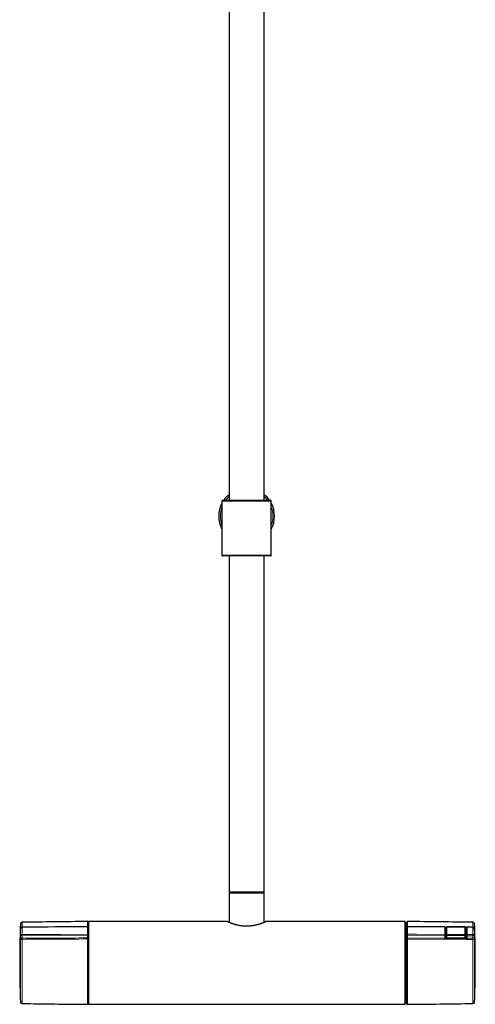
# Model space of a CAD drawing. Header units: millimetres. Extents: x 8 to 2401, y 12 to 2404.
# Tile 22 of 33: x 1103 to 1389, y 1162 to 1781. Entities that reach past the tile are written whole.
import ezdxf

# ---------------------------------------------------------------- set-up
doc = ezdxf.new("R2010")
doc.units = ezdxf.units.MM

msp = doc.modelspace()

# ---------------------------------------------------------------- linework, layer by layer
at = {"color": 7, "linetype": 'Continuous', "lineweight": 30}
for p, q in [((1234.2, 2239.03), (1234.2, 1479.04)), ((1256.1, 1479.04), (1256.1, 2239.03)), ((1229.65, 1478.54), (1229.65, 1444.54)), ((1230.15, 1479.04), (1260.15, 1479.04)), ((1260.65, 1444.54), (1260.65, 1478.54)), ((1260.15, 1444.04), (1230.15, 1444.04)), ((1234.2, 1444.04), (1234.2, 1233.03)), ((1256.1, 1233.03), (1256.1, 1444.04)), ((1234.65, 1232.66), (1234.15, 1232.16)), ((1234.15, 1232.16), (1234.15, 1213.87)), ((1256.15, 1232.16), (1234.15, 1232.16)), ((1234.2, 1233.03), (1234.4, 1232.83)), ((1234.2, 1233.03), (1245.15, 1233.03)), ((1255.9, 1232.83), (1234.4, 1232.83)), ((1234.65, 1232.66), (1255.65, 1232.66)), ((1237.5, 1232.83), (1237.5, 1232.66)), ((1245.15, 1233.03), (1256.1, 1233.03)), ((1252.8, 1232.66), (1252.8, 1232.83)), ((1256.15, 1232.16), (1255.65, 1232.66)), ((1255.9, 1232.83), (1256.1, 1233.03)), ((1256.15, 1213.87), (1256.15, 1232.16)), ((1145.79, 1214.43), (1145.69, 1214.33)), ((1145.69, 1210.83), (1145.69, 1214.33)), ((1232.85, 1214.43), (1145.79, 1214.43)), ((1145.79, 1214.43), (1145.79, 1162.43)), ((1344.59, 1214.43), (1257.44, 1214.43)), ((1344.69, 1214.33), (1344.59, 1214.43)), ((1344.59, 1162.43), (1344.59, 1214.43)), ((1344.69, 1214.33), (1344.69, 1162.53)), ((1345.69, 1212.74), (1344.69, 1212.76)), ((1345.69, 1210.83), (1345.69, 1213.93)), ((1104.29, 1210.97), (1104.26, 1210.97)), ((1145.19, 1211.31), (1104.29, 1210.97)), ((1145.69, 1210.79), (1145.69, 1206.1)), ((1145.69, 1205.97), (1145.69, 1204.46)), ((1345.69, 1206.1), (1345.69, 1210.79)), ((1345.69, 1204.52), (1345.69, 1205.97)), ((1369.49, 1211.12), (1346.2, 1211.31)), ((1370.1, 1209.21), (1370.08, 1210.52)), ((1370.11, 1204.14), (1370.11, 1207.83)), ((1370.31, 1210.57), (1370.29, 1209.18)), ((1370.29, 1209.18), (1370.29, 1209.18)), ((1370.29, 1204.58), (1370.29, 1209.18)), ((1382.18, 1211.07), (1370.81, 1211.07)), ((1382.69, 1209.18), (1382.68, 1210.57)), ((1382.69, 1209.18), (1382.69, 1209.18)), ((1382.69, 1209.18), (1382.69, 1204.58)), ((1382.88, 1207.83), (1382.88, 1204.01)), ((1382.92, 1210.41), (1382.9, 1209.08)), ((1387.1, 1210.97), (1383.52, 1211)), ((1387.13, 1210.97), (1387.1, 1210.97)), ((1145.69, 1162.53), (1145.69, 1204.46)), ((1345.69, 1162.94), (1345.69, 1203.12)), ((1370.1, 1204.42), (1370.1, 1204.41)), ((1370.29, 1203.65), (1370.29, 1204.58)), ((1382.69, 1204.58), (1382.69, 1203.52)), ((1382.9, 1204.25), (1382.9, 1204.26)), ((1344.69, 1164.11), (1345.69, 1164.13)), ((1145.69, 1162.53), (1145.79, 1162.43)), ((1145.79, 1162.43), (1344.59, 1162.43)), ((1344.59, 1162.43), (1344.69, 1162.53))]:
    msp.add_line(p, q, dxfattribs=at)
at = {"color": 252, "linetype": 'Continuous', "lineweight": 0}
for p, q in [((1260.65, 1478.54), (1229.65, 1478.54)), ((1229.65, 1444.54), (1260.65, 1444.54)), ((1103.16, 1208.43), (1103.16, 1212.99)), ((1104.14, 1213.95), (1104.14, 1210.97)), ((1145.19, 1211.32), (1145.19, 1214.43)), ((1346.2, 1214.43), (1346.2, 1211.32)), ((1387.25, 1210.97), (1387.25, 1213.95)), ((1388.23, 1212.99), (1388.23, 1208.47)), ((1103.28, 1209.87), (1103.21, 1208.57)), ((1103.21, 1208.57), (1103.21, 1208.6)), ((1103.21, 1204.6), (1103.28, 1205.94)), ((1103.28, 1205.94), (1103.28, 1209.87)), ((1104.29, 1210.84), (1104.27, 1210.84)), ((1104.27, 1210.84), (1104.27, 1206.27)), ((1104.27, 1206.27), (1104.29, 1206.27)), ((1145.19, 1206.41), (1145.19, 1211.18)), ((1346.2, 1211.18), (1346.2, 1206.41)), ((1370.08, 1205.96), (1370.1, 1204.6)), ((1370.11, 1207.83), (1370.1, 1209.16)), ((1370.29, 1209.27), (1370.3, 1209.27)), ((1370.29, 1204.58), (1370.31, 1206)), ((1370.81, 1211.07), (1370.81, 1210.96)), ((1382.18, 1210.96), (1370.81, 1210.96)), ((1370.81, 1206.31), (1370.81, 1205.65)), ((1370.81, 1206.31), (1382.18, 1206.31)), ((1382.18, 1211.07), (1382.18, 1210.96)), ((1382.18, 1206.31), (1382.18, 1205.65)), ((1382.68, 1206), (1382.69, 1204.58)), ((1382.69, 1209.17), (1382.73, 1209.15)), ((1382.9, 1209), (1382.88, 1207.83)), ((1387.12, 1210.84), (1387.1, 1210.84)), ((1387.1, 1206.27), (1387.12, 1206.27)), ((1387.12, 1206.27), (1387.12, 1210.84)), ((1388.11, 1209.87), (1388.11, 1205.94)), ((1388.18, 1208.63), (1388.11, 1209.87)), ((1388.11, 1205.94), (1388.18, 1204.66)), ((1388.18, 1208.65), (1388.18, 1208.63)), ((1103.16, 1163.88), (1103.16, 1202.68)), ((1104.14, 1203.24), (1104.14, 1162.92)), ((1104.29, 1205.48), (1104.2, 1203.88)), ((1104.29, 1205.48), (1104.25, 1205.48)), ((1145.19, 1205.62), (1104.29, 1205.48)), ((1145.19, 1204.11), (1145.19, 1205.62)), ((1145.19, 1162.44), (1145.19, 1203.47)), ((1369.48, 1205.54), (1346.2, 1205.62)), ((1346.2, 1205.62), (1346.2, 1204.17)), ((1346.2, 1204.17), (1369.5, 1204.05)), ((1346.2, 1203.41), (1346.2, 1162.44)), ((1369.5, 1204.05), (1369.48, 1205.54)), ((1370.1, 1204.42), (1370.1, 1204.42)), ((1370.29, 1204.58), (1370.29, 1204.58)), ((1370.81, 1205.65), (1370.79, 1204.23)), ((1382.19, 1204.23), (1370.79, 1204.23)), ((1370.79, 1204.23), (1370.79, 1204.23)), ((1370.79, 1204.23), (1370.79, 1203.51)), ((1382.18, 1205.65), (1370.81, 1205.65)), ((1382.19, 1204.23), (1382.18, 1205.65)), ((1382.19, 1204.23), (1382.19, 1204.23)), ((1382.19, 1203.41), (1382.19, 1204.23)), ((1382.69, 1204.58), (1382.69, 1204.58)), ((1382.9, 1204.53), (1382.92, 1205.91)), ((1382.9, 1204.24), (1382.9, 1204.26)), ((1383.52, 1205.49), (1383.5, 1203.96)), ((1383.5, 1203.96), (1387.18, 1203.94)), ((1387.1, 1205.48), (1383.52, 1205.49)), ((1387.14, 1205.48), (1387.1, 1205.48)), ((1387.18, 1203.94), (1387.1, 1205.48)), ((1387.25, 1162.92), (1387.25, 1203.17)), ((1388.23, 1202.62), (1388.23, 1163.88))]:
    msp.add_line(p, q, dxfattribs=at)
at = {"color": 252, "linetype": 'Continuous', "lineweight": 0, "flags": 128}
for points in [[(1145.19, 1211.18), (1144.49, 1211.18), (1139.7, 1211.14), (1120.5, 1210.98), (1104.29, 1210.84)], [(1104.29, 1206.27), (1104.52, 1206.27), (1109.32, 1206.28), (1128.52, 1206.35), (1145.19, 1206.41)], [(1145.19, 1206.41), (1145.28, 1206.41), (1145.36, 1206.39), (1145.44, 1206.37), (1145.51, 1206.34), (1145.58, 1206.3), (1145.63, 1206.26), (1145.66, 1206.21), (1145.69, 1206.16), (1145.69, 1206.1)], [(1145.19, 1205.62), (1145.28, 1205.63), (1145.36, 1205.64), (1145.44, 1205.67), (1145.52, 1205.7), (1145.58, 1205.75), (1145.63, 1205.8), (1145.66, 1205.85), (1145.69, 1205.91), (1145.69, 1205.97)], [(1346.2, 1206.41), (1346.11, 1206.41), (1346.03, 1206.39), (1345.95, 1206.37), (1345.88, 1206.34), (1345.81, 1206.3), (1345.76, 1206.26), (1345.73, 1206.21), (1345.7, 1206.16), (1345.69, 1206.1)], [(1346.2, 1205.62), (1346.11, 1205.63), (1346.03, 1205.64), (1345.95, 1205.67), (1345.87, 1205.7), (1345.81, 1205.75), (1345.76, 1205.8), (1345.73, 1205.85), (1345.7, 1205.91), (1345.69, 1205.97)], [(1369.49, 1210.99), (1368.29, 1211), (1363.49, 1211.04), (1346.2, 1211.18)], [(1346.2, 1206.41), (1346.89, 1206.41), (1351.69, 1206.39), (1369.49, 1206.33)], [(1369.49, 1206.33), (1369.58, 1206.32), (1369.67, 1206.31), (1369.75, 1206.29), (1369.83, 1206.26), (1369.9, 1206.22), (1369.97, 1206.18), (1370.01, 1206.13), (1370.05, 1206.07), (1370.07, 1206.02), (1370.08, 1205.96)], [(1370.31, 1206), (1370.32, 1206.06), (1370.34, 1206.11), (1370.38, 1206.16), (1370.43, 1206.2), (1370.49, 1206.24), (1370.56, 1206.27), (1370.64, 1206.29), (1370.73, 1206.31), (1370.81, 1206.31)], [(1382.18, 1206.31), (1382.26, 1206.31), (1382.35, 1206.29), (1382.43, 1206.27), (1382.5, 1206.24), (1382.56, 1206.2), (1382.61, 1206.16), (1382.65, 1206.11), (1382.67, 1206.06), (1382.68, 1206)], [(1382.73, 1209.15), (1382.71, 1209.13), (1382.69, 1209.11)], [(1382.92, 1205.91), (1382.93, 1205.97), (1382.95, 1206.02), (1382.99, 1206.08), (1383.04, 1206.13), (1383.1, 1206.17), (1383.17, 1206.21), (1383.25, 1206.24), (1383.34, 1206.26), (1383.43, 1206.28), (1383.52, 1206.28)], [(1387.1, 1210.84), (1386.87, 1210.85), (1383.52, 1210.87)], [(1383.52, 1206.28), (1384.72, 1206.27), (1387.1, 1206.27)], [(1103.16, 1202.68), (1103.17, 1202.75), (1103.2, 1202.83), (1103.24, 1202.89), (1103.3, 1202.96), (1103.37, 1203.02), (1103.46, 1203.07), (1103.55, 1203.12), (1103.66, 1203.16), (1103.77, 1203.19), (1103.89, 1203.22), (1104.02, 1203.23), (1104.14, 1203.24)], [(1145.19, 1204.11), (1145.28, 1204.12), (1145.36, 1204.13), (1145.44, 1204.16), (1145.52, 1204.19), (1145.58, 1204.23), (1145.63, 1204.28), (1145.66, 1204.34), (1145.69, 1204.4), (1145.69, 1204.46)], [(1145.69, 1203.18), (1145.69, 1203.23), (1145.66, 1203.28), (1145.63, 1203.33), (1145.58, 1203.37), (1145.51, 1203.41), (1145.44, 1203.44), (1145.36, 1203.46), (1145.28, 1203.47), (1145.19, 1203.47)], [(1346.2, 1204.17), (1346.11, 1204.17), (1346.03, 1204.19), (1345.95, 1204.22), (1345.87, 1204.25), (1345.81, 1204.29), (1345.76, 1204.34), (1345.73, 1204.4), (1345.7, 1204.46), (1345.69, 1204.52)], [(1345.69, 1203.12), (1345.7, 1203.17), (1345.73, 1203.22), (1345.76, 1203.26), (1345.81, 1203.31), (1345.88, 1203.34), (1345.95, 1203.37), (1346.03, 1203.39), (1346.11, 1203.4), (1346.2, 1203.41)], [(1370.38, 1203.59), (1370.37, 1203.59), (1370.35, 1203.59), (1370.33, 1203.57), (1370.31, 1203.55), (1370.29, 1203.53)], [(1382.73, 1203.42), (1382.71, 1203.45), (1382.69, 1203.47), (1382.67, 1203.48), (1382.65, 1203.49), (1382.64, 1203.48)], [(1388.23, 1202.62), (1388.22, 1202.69), (1388.19, 1202.76), (1388.15, 1202.83), (1388.09, 1202.89), (1388.02, 1202.95), (1387.93, 1203.01), (1387.83, 1203.06), (1387.73, 1203.1), (1387.62, 1203.13), (1387.5, 1203.15), (1387.37, 1203.17), (1387.25, 1203.17)]]:
    msp.add_lwpolyline(points, dxfattribs=at)
at = {"color": 7, "linetype": 'Continuous', "lineweight": 30}
for centre, radius, start, end in [((1230.15, 1478.54), 0.5, 90, 180), ((1245.15, 1469.04), 17.5, 128.73463, 145.1501), ((1245.15, 1469.04), 17.5, 34.8499, 51.26537), ((1260.15, 1478.54), 0.5, 0, 90), ((1245.15, 1469.04), 17.5, 152.33955, 207.66045), ((1245.15, 1469.04), 17.5, 332.33955, 27.66045), ((1230.15, 1444.54), 0.5, 180, 270), ((1260.15, 1444.54), 0.5, 270, 0), ((1104.16, 1212.95), 1, 90.78752, 177.83705), ((1245.02, -9035.08), 10250, 90.558067, 90.787524), ((1145.19, 1213.93), 0.5, 0, 90.55807), ((1346.19, 1213.93), 0.5, 89.44193, 180), ((1246.37, -9035.08), 10250, 89.212476, 89.441933), ((1387.23, 1212.95), 1, 2.16295, 89.21248), ((1145.19, 1210.81), 0.5, 360, 90.46787), ((1346.19, 1210.81), 0.5, 89.52408, 180.00072), ((1369.48, 1210.52), 0.6, 0.71963, 89.52424), ((1370.81, 1210.57), 0.5, 90, 179.28669), ((1382.18, 1210.57), 0.5, 0.71331, 90), ((1383.52, 1210.4), 0.6, 89.52413, 179.28033), ((1104.16, 1163.92), 1, 182.16295, 269.21248), ((1245.02, 11411.95), 10250, 269.212476, 269.441933), ((1145.19, 1162.94), 0.5, 269.44193, 0), ((1346.19, 1162.94), 0.5, 180, 270.55807), ((1246.37, 11411.95), 10250, 270.558067, 270.787524), ((1387.23, 1163.92), 1, 270.78752, 357.83705)]:
    msp.add_arc(centre, radius, start, end, dxfattribs=at)
at = {"color": 252, "linetype": 'Continuous', "lineweight": 0}
for centre, radius, start, end in [((1245.15, 1469.04), 16.5, 131.5778, 142.6948), ((1245.15, 1469.04), 16.5, 37.3052, 48.4222), ((1245.15, 1469.04), 16.5, 159.95002, 200.04998), ((1245.15, 1469.04), 16.5, 339.95002, 20.04998), ((1103.84, 1208.4), 0.684, 157.62734, 177.19738), ((1119.55, 1205.47), 15.3, 177.02605, 179.98376), ((1103.81, 1210.86), 0.459, 358.21561, 14.63454), ((1108.58, 1210.9), 4.29, 179.01736, 180.76075), ((1165.3, 1206.11), 61.02, 179.85665, 180.59886), ((1145.24, 1210.73), 0.455, 7.5046, 96.74429), ((1346.15, 1210.73), 0.455, 83.25571, 172.4954), ((1308.44, 1206.18), 61.05, 359.40146, 0.14263), ((1369.56, 1206.07), 0.537, 262.25851, 347.9794), ((1366.06, 1211.05), 3.43, 359.0256, 1.1979), ((1369.54, 1210.45), 0.548, 8.26562, 95.53574), ((1370.77, 1210.5), 0.46, 84.31051, 171.35577), ((1370.75, 1206.1), 0.452, 192.12523, 277.34599), ((1382.23, 1210.51), 0.455, 8.08691, 96.24682), ((1382.24, 1206.09), 0.446, 261.85917, 348.66961), ((1383.46, 1210.33), 0.55, 83.61731, 171.55987), ((1379.24, 1210.93), 4.29, 359.23946, 0.98257), ((1322.32, 1206.13), 61.21, 359.40232, 0.14208), ((1383.65, 1210.9), 3.45, 359.02815, 1.193), ((1325.9, 1206.11), 61.2, 359.40225, 0.14223), ((1387.58, 1210.86), 0.459, 165.3695, 181.7816), ((1371.84, 1205.47), 15.3, 0.01624, 2.97395), ((1387.55, 1208.44), 0.687, 2.79292, 22.18314), ((1104.1, 1204.79), 0.915, 191.98902, 276.33236), ((1418.28, 1203.34), 48.79, 179.16796, 180.06408), ((1370.08, 1204.42), 0.0228, 303.76938, 353.53043), ((1369.4, 1203.46), 1.31, 358.64592, 2.29783), ((1381.1, 1203.35), 1.2, 358.51655, 2.51522), ((1382.93, 1204.27), 0.0323, 194.38043, 253.03116), ((1383.44, 1206.02), 0.539, 192.10099, 278.03706), ((1428.18, 1203.23), 44.69, 179.06532, 180.04399), ((1387.28, 1204.86), 0.924, 264.20807, 347.47148)]:
    msp.add_arc(centre, radius, start, end, dxfattribs=at)
for centre, major_axis, ratio, start_param, end_param in [((1370.32, 1188.44), (-0.17, 28.19), 0.006171, 0.670617, 0.900103), ((1370.07, 1188.27), (0.18, 28.5), 0.006171, 5.384155, 5.611495), ((1370.57, 1188.26), (0.18, 29), 0.006064, 5.384154, 5.611494), ((1382.42, 1188.26), (-0.18, 29), 0.006064, 0.671691, 0.899031), ((1382.92, 1188.27), (-0.18, 28.5), 0.006171, 0.67169, 0.89903), ((1382.67, 1188.44), (0.17, 28.07), 0.006171, 5.38428, 5.61137), ((1370.79, 1204.58), (0.5, -0.003), 0.704008, 3.145937, 4.716657), ((1382.19, 1204.58), (0.5, 0.003), 0.704008, 4.708121, 6.278841)]:
    msp.add_ellipse(centre, major_axis=major_axis, ratio=ratio, start_param=start_param, end_param=end_param, dxfattribs=at)
at = {"color": 7, "linetype": 'Continuous', "lineweight": 30}
for centre, start_param, end_param in [((1370.71, 1207.83), 2.346561, 3.141593), ((1382.28, 1207.83), 0, 0.818117)]:
    msp.add_ellipse(centre, major_axis=(0.6, 0), ratio=0.70708, start_param=start_param, end_param=end_param, dxfattribs=at)
for points, knots in [([(1103.16, 1212.98), (1103.15, 1212.72), (1103.08, 1210.86), (1102.97, 1207.42), (1102.84, 1202.65), (1102.76, 1197.91), (1102.7, 1193.17), (1102.7, 1190.01), (1102.69, 1188.43)], [0, 0, 0, 0, 0.0313092, 0.2278519, 0.4208917, 0.613933, 0.8069708, 1, 1, 1, 1]), ([(1253.43, 1212.85), (1253.23, 1212.79), (1252.83, 1212.66), (1252.2, 1212.48), (1251.53, 1212.3), (1250.84, 1212.13), (1250.12, 1211.97), (1249.44, 1211.84), (1248.81, 1211.74), (1248.23, 1211.66), (1247.64, 1211.59), (1247.05, 1211.53), (1246.44, 1211.49), (1245.84, 1211.47), (1245.23, 1211.46), (1244.63, 1211.47), (1244.03, 1211.49), (1243.43, 1211.52), (1242.83, 1211.57), (1242.17, 1211.64), (1241.46, 1211.74), (1240.71, 1211.87), (1239.98, 1212.01), (1239.27, 1212.17), (1238.58, 1212.34), (1237.92, 1212.53), (1237.3, 1212.71), (1236.7, 1212.91), (1236.17, 1213.09), (1235.69, 1213.26), (1235.27, 1213.42), (1234.87, 1213.57), (1234.51, 1213.72), (1234.18, 1213.85), (1233.88, 1213.98), (1233.63, 1214.09), (1233.42, 1214.18), (1233.25, 1214.25), (1233.11, 1214.32), (1233, 1214.37), (1232.92, 1214.4), (1232.87, 1214.43), (1232.85, 1214.44), (1232.85, 1214.43), (1232.85, 1214.43)], [0, 0, 0, 0, 0.028361, 0.056576, 0.084735, 0.11299, 0.141389, 0.169741, 0.190906, 0.212039, 0.233197, 0.254439, 0.275803, 0.297055, 0.318181, 0.339245, 0.360309, 0.381435, 0.402684, 0.424042, 0.452288, 0.480407, 0.508514, 0.536707, 0.565101, 0.593507, 0.621736, 0.649935, 0.678193, 0.702553, 0.726959, 0.751245, 0.775471, 0.799708, 0.824036, 0.848485, 0.869781, 0.890988, 0.912165, 0.933377, 0.95469, 0.976113, 0.997389, 1, 1, 1, 1]), ([(1257.44, 1214.43), (1257.44, 1214.43), (1257.43, 1214.43), (1257.39, 1214.41), (1257.32, 1214.38), (1257.21, 1214.33), (1257.08, 1214.27), (1256.92, 1214.2), (1256.73, 1214.12), (1256.51, 1214.02), (1256.24, 1213.91), (1255.9, 1213.76), (1255.48, 1213.6), (1255.03, 1213.42), (1254.54, 1213.24), (1254.01, 1213.05), (1253.62, 1212.92), (1253.43, 1212.85)], [0, 0, 0, 0, 0.051293, 0.1107, 0.170525, 0.230113, 0.289295, 0.348258, 0.407175, 0.46621, 0.525524, 0.605076, 0.684263, 0.763054, 0.841713, 0.920612, 1, 1, 1, 1]), ([(1388.69, 1188.43), (1388.69, 1190.44), (1388.68, 1194.47), (1388.59, 1200.5), (1388.45, 1206.53), (1388.32, 1210.69), (1388.24, 1212.84), (1388.23, 1212.98)], [0, 0, 0, 0, 0.245659, 0.491329, 0.737001, 0.982663, 1, 1, 1, 1]), ([(1103.21, 1208.6), (1103.21, 1208.58), (1103.2, 1208.52), (1103.2, 1208.45), (1103.19, 1208.39), (1103.19, 1208.34), (1103.19, 1208.31), (1103.19, 1208.29), (1103.19, 1208.29), (1103.19, 1208.29), (1103.19, 1208.29)], [0, 0, 0, 0, 0.1434101, 0.3194934, 0.4925533, 0.6422786, 0.778981, 0.898405, 0.9986288, 1, 1, 1, 1]), ([(1104.26, 1210.97), (1104.24, 1210.97), (1104.19, 1210.97), (1104.1, 1210.96), (1104, 1210.93), (1103.9, 1210.89), (1103.8, 1210.84), (1103.72, 1210.78), (1103.64, 1210.71), (1103.56, 1210.63), (1103.49, 1210.54), (1103.43, 1210.44), (1103.38, 1210.34), (1103.34, 1210.23), (1103.31, 1210.11), (1103.29, 1210), (1103.28, 1209.93), (1103.28, 1209.91)], [0, 0, 0, 0, 0.033069, 0.099611, 0.16723, 0.232637, 0.299268, 0.366861, 0.433702, 0.502361, 0.572535, 0.643682, 0.716985, 0.792282, 0.869408, 0.948513, 1, 1, 1, 1]), ([(1145.69, 1210.81), (1145.69, 1210.81), (1145.69, 1210.81), (1145.69, 1210.8), (1145.69, 1210.79)], [0, 0, 0, 0, 0.046797, 1, 1, 1, 1]), ([(1145.69, 1206.1), (1145.69, 1206.1), (1145.69, 1206.09), (1145.69, 1206.06), (1145.69, 1206.03), (1145.69, 1206), (1145.69, 1205.98), (1145.69, 1205.97)], [0, 0, 0, 0, 0.060929, 0.295687, 0.530454, 0.765227, 1, 1, 1, 1]), ([(1345.69, 1210.79), (1345.69, 1210.79), (1345.69, 1210.8), (1345.69, 1210.81), (1345.69, 1210.81), (1345.69, 1210.81)], [0, 0, 0, 0, 0.192086, 0.932195, 1, 1, 1, 1]), ([(1345.69, 1205.97), (1345.69, 1205.97), (1345.69, 1205.98), (1345.69, 1206), (1345.69, 1206.04), (1345.69, 1206.07), (1345.69, 1206.09), (1345.69, 1206.1)], [0, 0, 0, 0, 0.060968, 0.295732, 0.530489, 0.765244, 1, 1, 1, 1]), ([(1370.1, 1209.16), (1370.1, 1209.17), (1370.1, 1209.18), (1370.1, 1209.2), (1370.1, 1209.21)], [0, 0, 0, 0, 0.188316, 1, 1, 1, 1]), ([(1370.1, 1209.21), (1370.1, 1209.21), (1370.1, 1209.21), (1370.1, 1209.21), (1370.1, 1209.21)], [0, 0, 0, 0, 0.3654343, 1, 1, 1, 1]), ([(1370.1, 1209.15), (1370.1, 1209.15), (1370.1, 1209.15), (1370.1, 1209.16), (1370.1, 1209.16), (1370.1, 1209.16), (1370.1, 1209.16)], [0, 0, 0, 0, 0.190485, 0.710614, 0.949956, 1, 1, 1, 1]), ([(1382.9, 1209.08), (1382.9, 1209.07), (1382.9, 1209.05), (1382.9, 1209.02), (1382.9, 1209)], [0, 0, 0, 0, 0.02038, 1, 1, 1, 1]), ([(1382.9, 1209), (1382.9, 1209), (1382.9, 1209), (1382.9, 1209), (1382.9, 1209)], [0, 0, 0, 0, 0.342147, 1, 1, 1, 1]), ([(1388.11, 1209.91), (1388.11, 1209.92), (1388.1, 1209.99), (1388.09, 1210.09), (1388.05, 1210.22), (1388.01, 1210.34), (1387.95, 1210.45), (1387.89, 1210.55), (1387.82, 1210.64), (1387.75, 1210.71), (1387.67, 1210.78), (1387.57, 1210.85), (1387.48, 1210.9), (1387.37, 1210.94), (1387.27, 1210.96), (1387.18, 1210.97), (1387.14, 1210.97), (1387.13, 1210.97)], [0, 0, 0, 0, 0.037084, 0.120001, 0.203308, 0.286468, 0.359984, 0.431904, 0.502294, 0.571548, 0.639396, 0.706142, 0.77953, 0.844724, 0.916807, 0.986493, 1, 1, 1, 1]), ([(1388.18, 1208.65), (1388.17, 1208.92), (1388.14, 1209.33), (1388.12, 1209.75), (1388.11, 1209.9)], [0, 0, 0, 0, 0.631298, 1, 1, 1, 1]), ([(1388.2, 1208.32), (1388.2, 1208.32), (1388.2, 1208.32), (1388.2, 1208.33), (1388.2, 1208.36), (1388.2, 1208.39), (1388.19, 1208.44), (1388.19, 1208.51), (1388.18, 1208.58), (1388.18, 1208.63), (1388.18, 1208.66)], [0, 0, 0, 0, 0.054404, 0.152379, 0.267621, 0.399404, 0.545098, 0.701209, 0.864406, 1, 1, 1, 1]), ([(1145.69, 1204.46), (1145.69, 1204.42), (1145.69, 1204.33), (1145.69, 1204.18), (1145.69, 1204.02), (1145.69, 1203.86), (1145.69, 1203.69), (1145.69, 1203.51), (1145.69, 1203.34), (1145.69, 1203.24), (1145.69, 1203.18)], [0, 0, 0, 0, 0.121818, 0.243637, 0.365455, 0.487274, 0.609088, 0.730902, 0.865451, 1, 1, 1, 1]), ([(1345.69, 1203.12), (1345.69, 1203.17), (1345.69, 1203.28), (1345.69, 1203.45), (1345.69, 1203.63), (1345.69, 1203.82), (1345.69, 1204), (1345.69, 1204.19), (1345.69, 1204.36), (1345.69, 1204.47), (1345.69, 1204.52)], [0, 0, 0, 0, 0.122081, 0.244162, 0.366244, 0.488325, 0.610407, 0.73249, 0.866245, 1, 1, 1, 1]), ([(1370.38, 1203.59), (1370.37, 1203.59), (1370.35, 1203.6), (1370.31, 1203.63), (1370.27, 1203.68), (1370.23, 1203.74), (1370.19, 1203.8), (1370.17, 1203.88), (1370.14, 1203.97), (1370.12, 1204.06), (1370.11, 1204.18), (1370.1, 1204.3), (1370.1, 1204.38), (1370.1, 1204.42), (1370.1, 1204.43)], [0, 0, 0, 0, 0.02522, 0.099439, 0.163422, 0.236062, 0.314075, 0.398867, 0.491946, 0.597215, 0.717629, 0.857694, 0.991045, 1, 1, 1, 1]), ([(1370.71, 1203.51), (1370.71, 1203.51), (1370.68, 1203.51), (1370.62, 1203.51), (1370.54, 1203.53), (1370.46, 1203.55), (1370.4, 1203.57), (1370.38, 1203.59), (1370.38, 1203.59)], [0, 0, 0, 0, 0.003215, 0.250378, 0.495519, 0.742445, 0.991166, 1, 1, 1, 1]), ([(1382.29, 1203.4), (1381.83, 1203.41), (1377.97, 1203.45), (1374.11, 1203.48), (1370.71, 1203.51)], [0, 0, 0, 0, 0.11951, 1, 1, 1, 1]), ([(1382.64, 1203.48), (1382.64, 1203.48), (1382.61, 1203.47), (1382.56, 1203.45), (1382.48, 1203.42), (1382.4, 1203.41), (1382.34, 1203.4), (1382.3, 1203.4), (1382.3, 1203.41)], [0, 0, 0, 0, 0.007676, 0.248115, 0.482811, 0.718041, 0.952566, 1, 1, 1, 1]), ([(1382.9, 1204.25), (1382.9, 1204.24), (1382.9, 1204.18), (1382.89, 1204.09), (1382.88, 1203.97), (1382.86, 1203.87), (1382.84, 1203.78), (1382.82, 1203.7), (1382.79, 1203.64), (1382.75, 1203.58), (1382.71, 1203.53), (1382.67, 1203.5), (1382.65, 1203.49), (1382.64, 1203.49)], [0, 0, 0, 0, 0.035495, 0.209006, 0.343193, 0.459993, 0.562919, 0.653155, 0.734242, 0.815828, 0.889475, 0.963393, 1, 1, 1, 1]), ([(1382.9, 1204.26), (1382.9, 1204.35), (1382.9, 1204.44), (1382.9, 1204.53), (1382.9, 1204.53)], [0, 0, 0, 0, 0.97962, 1, 1, 1, 1]), ([(1102.69, 1188.43), (1102.7, 1186.42), (1102.71, 1182.4), (1102.8, 1176.37), (1102.94, 1170.34), (1103.07, 1166.18), (1103.15, 1164.03), (1103.16, 1163.89)], [0, 0, 0, 0, 0.245686, 0.491384, 0.737082, 0.982772, 1, 1, 1, 1]), ([(1388.23, 1163.89), (1388.24, 1164.14), (1388.31, 1166.01), (1388.42, 1169.45), (1388.55, 1174.22), (1388.63, 1178.96), (1388.68, 1183.69), (1388.69, 1186.85), (1388.69, 1188.43)], [0, 0, 0, 0, 0.031318, 0.227859, 0.420897, 0.613937, 0.806973, 1, 1, 1, 1])]:
    msp.add_open_spline(points, degree=3, knots=knots, dxfattribs=at)
at = {"color": 252, "linetype": 'Continuous', "lineweight": 0}
for points, knots in [([(1103.21, 1208.57), (1103.2, 1208.51), (1103.2, 1208.39), (1103.19, 1208.26), (1103.18, 1208.18), (1103.17, 1208.15), (1103.17, 1208.15), (1103.16, 1208.2), (1103.16, 1208.29), (1103.16, 1208.38), (1103.16, 1208.43)], [0, 0, 0, 0, 0.133184, 0.271179, 0.390967, 0.514217, 0.633928, 0.757105, 0.876816, 1, 1, 1, 1]), ([(1104.27, 1210.84), (1104.21, 1210.84), (1104.11, 1210.83), (1103.96, 1210.79), (1103.83, 1210.74), (1103.7, 1210.66), (1103.57, 1210.55), (1103.46, 1210.42), (1103.36, 1210.25), (1103.3, 1210.07), (1103.28, 1209.94), (1103.28, 1209.87), (1103.28, 1209.87)], [0, 0, 0, 0, 0.112495, 0.199095, 0.287489, 0.387029, 0.489085, 0.610739, 0.736541, 0.86404, 0.995893, 1, 1, 1, 1]), ([(1103.28, 1209.87), (1103.28, 1209.87), (1103.28, 1209.88), (1103.28, 1209.9), (1103.28, 1209.91)], [0, 0, 0, 0, 0.171951, 1, 1, 1, 1]), ([(1104.27, 1206.27), (1104.21, 1206.27), (1104.11, 1206.27), (1103.96, 1206.25), (1103.83, 1206.24), (1103.7, 1206.21), (1103.57, 1206.18), (1103.46, 1206.13), (1103.36, 1206.07), (1103.3, 1206.01), (1103.28, 1205.97), (1103.28, 1205.94), (1103.28, 1205.94)], [0, 0, 0, 0, 0.1125, 0.199993, 0.287496, 0.388284, 0.489094, 0.612799, 0.736545, 0.86621, 0.995893, 1, 1, 1, 1]), ([(1104.25, 1205.48), (1104.19, 1205.48), (1104.09, 1205.49), (1103.94, 1205.51), (1103.81, 1205.54), (1103.68, 1205.58), (1103.56, 1205.63), (1103.45, 1205.7), (1103.36, 1205.77), (1103.3, 1205.85), (1103.28, 1205.91), (1103.28, 1205.94), (1103.28, 1205.94)], [0, 0, 0, 0, 0.112551, 0.200065, 0.287588, 0.388359, 0.489151, 0.612812, 0.736514, 0.866193, 0.995891, 1, 1, 1, 1]), ([(1145.19, 1211.18), (1145.19, 1211.2), (1145.19, 1211.24), (1145.19, 1211.28), (1145.19, 1211.31), (1145.19, 1211.31), (1145.19, 1211.31)], [0, 0, 0, 0, 0.248629, 0.504469, 0.753098, 1, 1, 1, 1]), ([(1145.19, 1205.62), (1145.19, 1205.65), (1145.19, 1205.7), (1145.19, 1205.79), (1145.19, 1205.88), (1145.19, 1205.98), (1145.19, 1206.08), (1145.19, 1206.18), (1145.19, 1206.28), (1145.19, 1206.36), (1145.19, 1206.4), (1145.19, 1206.41)], [0, 0, 0, 0, 0.1174096, 0.2348192, 0.3522305, 0.4696417, 0.5870509, 0.70446, 0.8218657, 0.9392713, 1, 1, 1, 1]), ([(1346.2, 1211.31), (1346.2, 1211.31), (1346.2, 1211.31), (1346.2, 1211.3), (1346.2, 1211.27), (1346.2, 1211.23), (1346.2, 1211.19), (1346.2, 1211.18)], [0, 0, 0, 0, 0.1128915, 0.365113, 0.617327, 0.869541, 1, 1, 1, 1]), ([(1346.2, 1206.41), (1346.2, 1206.38), (1346.2, 1206.33), (1346.2, 1206.24), (1346.2, 1206.14), (1346.2, 1206.04), (1346.2, 1205.93), (1346.2, 1205.84), (1346.2, 1205.74), (1346.2, 1205.67), (1346.2, 1205.64), (1346.2, 1205.62)], [0, 0, 0, 0, 0.117404, 0.234808, 0.352212, 0.469616, 0.58702, 0.704423, 0.821828, 0.939234, 1, 1, 1, 1]), ([(1369.49, 1206.33), (1369.49, 1206.64), (1369.48, 1207.26), (1369.48, 1208.15), (1369.48, 1209.01), (1369.48, 1209.84), (1369.49, 1210.49), (1369.49, 1210.87), (1369.49, 1210.99)], [0, 0, 0, 0, 0.181679, 0.363516, 0.545354, 0.728473, 0.911592, 1, 1, 1, 1]), ([(1370.1, 1209.36), (1370.1, 1209.35), (1370.17, 1209.33), (1370.23, 1209.3), (1370.29, 1209.27)], [0, 0, 0, 0, 0.100074, 1, 1, 1, 1]), ([(1370.1, 1209.22), (1370.11, 1209.22), (1370.12, 1209.22), (1370.16, 1209.24), (1370.2, 1209.25), (1370.25, 1209.26), (1370.28, 1209.27), (1370.29, 1209.27)], [0, 0, 0, 0, 0.297631, 0.407366, 0.641909, 0.885861, 1, 1, 1, 1]), ([(1370.1, 1209.16), (1370.1, 1209.17), (1370.1, 1209.19), (1370.1, 1209.21), (1370.1, 1209.21)], [0, 0, 0, 0, 0.969222, 1, 1, 1, 1]), ([(1370.29, 1208.97), (1370.28, 1208.96), (1370.25, 1208.96), (1370.21, 1208.95), (1370.18, 1208.96), (1370.15, 1208.98), (1370.12, 1209.01), (1370.1, 1209.08), (1370.1, 1209.13), (1370.1, 1209.16)], [0, 0, 0, 0, 0.057237, 0.155436, 0.256753, 0.390157, 0.52618, 0.761961, 1, 1, 1, 1]), ([(1382.9, 1209), (1382.9, 1208.98), (1382.9, 1208.93), (1382.88, 1208.87), (1382.85, 1208.84), (1382.82, 1208.83), (1382.78, 1208.83), (1382.74, 1208.84), (1382.71, 1208.85), (1382.69, 1208.85)], [0, 0, 0, 0, 0.2353616, 0.4701391, 0.6095699, 0.7486541, 0.8433206, 0.9378104, 1, 1, 1, 1]), ([(1382.73, 1209.15), (1382.74, 1209.16), (1382.79, 1209.18), (1382.85, 1209.2), (1382.9, 1209.22)], [0, 0, 0, 0, 0.131987, 1, 1, 1, 1]), ([(1382.73, 1209.15), (1382.77, 1209.14), (1382.81, 1209.13), (1382.86, 1209.11), (1382.89, 1209.1), (1382.9, 1209.1), (1382.9, 1209.1)], [0, 0, 0, 0, 0.5100992, 0.6266103, 0.9362309, 1, 1, 1, 1]), ([(1383.52, 1210.87), (1383.52, 1210.62), (1383.52, 1210.18), (1383.52, 1209.52), (1383.52, 1208.92), (1383.52, 1208.29), (1383.52, 1207.64), (1383.52, 1206.97), (1383.52, 1206.51), (1383.52, 1206.28)], [0, 0, 0, 0, 0.184348, 0.319695, 0.455074, 0.590421, 0.726937, 0.863485, 1, 1, 1, 1]), ([(1387.12, 1210.84), (1387.18, 1210.84), (1387.28, 1210.83), (1387.43, 1210.79), (1387.56, 1210.74), (1387.69, 1210.66), (1387.82, 1210.55), (1387.93, 1210.42), (1388.02, 1210.25), (1388.09, 1210.07), (1388.11, 1209.94), (1388.11, 1209.87), (1388.11, 1209.87)], [0, 0, 0, 0, 0.1124948, 0.1990952, 0.2874887, 0.3870288, 0.489085, 0.6107387, 0.7365407, 0.86404, 0.9958932, 1, 1, 1, 1]), ([(1387.12, 1206.27), (1387.18, 1206.27), (1387.28, 1206.27), (1387.43, 1206.25), (1387.56, 1206.24), (1387.69, 1206.21), (1387.82, 1206.18), (1387.93, 1206.13), (1388.03, 1206.07), (1388.09, 1206.01), (1388.11, 1205.97), (1388.11, 1205.94), (1388.11, 1205.94)], [0, 0, 0, 0, 0.1125, 0.199993, 0.287496, 0.388284, 0.489094, 0.612799, 0.736545, 0.86621, 0.995893, 1, 1, 1, 1]), ([(1388.11, 1205.94), (1388.11, 1205.94), (1388.11, 1205.91), (1388.09, 1205.85), (1388.03, 1205.77), (1387.94, 1205.7), (1387.83, 1205.63), (1387.7, 1205.58), (1387.58, 1205.54), (1387.45, 1205.51), (1387.3, 1205.49), (1387.2, 1205.48), (1387.14, 1205.48)], [0, 0, 0, 0, 0.004109, 0.133807, 0.263486, 0.387188, 0.510849, 0.611641, 0.712412, 0.799935, 0.887449, 1, 1, 1, 1]), ([(1388.11, 1209.9), (1388.11, 1209.9), (1388.11, 1209.88), (1388.11, 1209.87), (1388.11, 1209.87)], [0, 0, 0, 0, 0.826938, 1, 1, 1, 1]), ([(1388.23, 1208.47), (1388.23, 1208.42), (1388.23, 1208.34), (1388.23, 1208.27), (1388.23, 1208.21), (1388.22, 1208.18), (1388.22, 1208.18), (1388.21, 1208.23), (1388.2, 1208.32), (1388.19, 1208.45), (1388.18, 1208.57), (1388.18, 1208.63)], [0, 0, 0, 0, 0.131573, 0.199756, 0.267938, 0.388171, 0.511901, 0.632247, 0.756091, 0.876307, 1, 1, 1, 1]), ([(1103.16, 1202.68), (1103.16, 1202.76), (1103.16, 1202.92), (1103.16, 1203.18), (1103.17, 1203.44), (1103.17, 1203.69), (1103.18, 1203.94), (1103.19, 1204.18), (1103.2, 1204.4), (1103.2, 1204.53), (1103.21, 1204.6)], [0, 0, 0, 0, 0.134743, 0.269487, 0.391204, 0.512922, 0.634751, 0.756581, 0.878292, 1, 1, 1, 1]), ([(1104.2, 1203.88), (1104.2, 1203.86), (1104.19, 1203.81), (1104.18, 1203.74), (1104.17, 1203.66), (1104.16, 1203.58), (1104.15, 1203.49), (1104.15, 1203.4), (1104.14, 1203.32), (1104.14, 1203.27), (1104.14, 1203.24)], [0, 0, 0, 0, 0.122408, 0.244811, 0.366833, 0.488848, 0.610309, 0.731764, 0.865884, 1, 1, 1, 1]), ([(1145.19, 1203.47), (1138.27, 1203.44), (1124.59, 1203.38), (1110.91, 1203.28), (1104.14, 1203.24)], [0, 0, 0, 0, 0.505425, 1, 1, 1, 1]), ([(1104.2, 1203.88), (1110.95, 1203.92), (1124.61, 1204.02), (1138.28, 1204.08), (1145.19, 1204.11)], [0, 0, 0, 0, 0.493704, 1, 1, 1, 1]), ([(1145.19, 1203.47), (1145.19, 1203.5), (1145.19, 1203.55), (1145.19, 1203.64), (1145.19, 1203.73), (1145.19, 1203.81), (1145.19, 1203.89), (1145.19, 1203.97), (1145.19, 1204.05), (1145.19, 1204.09), (1145.19, 1204.11)], [0, 0, 0, 0, 0.134543, 0.269086, 0.390897, 0.512708, 0.634528, 0.756348, 0.878174, 1, 1, 1, 1]), ([(1346.2, 1204.17), (1346.2, 1204.14), (1346.2, 1204.09), (1346.2, 1203.99), (1346.2, 1203.89), (1346.2, 1203.79), (1346.2, 1203.69), (1346.2, 1203.59), (1346.2, 1203.49), (1346.2, 1203.44), (1346.2, 1203.41)], [0, 0, 0, 0, 0.133761, 0.267523, 0.389606, 0.51169, 0.633768, 0.755846, 0.877923, 1, 1, 1, 1]), ([(1369.5, 1203.29), (1369.1, 1203.29), (1367.1, 1203.3), (1359.33, 1203.35), (1351.97, 1203.38), (1346.2, 1203.41)], [0, 0, 0, 0, 0.051508, 0.25754, 1, 1, 1, 1]), ([(1369.5, 1204.05), (1369.53, 1204.05), (1369.6, 1204.05), (1369.7, 1204.08), (1369.79, 1204.11), (1369.87, 1204.16), (1369.94, 1204.23), (1370.01, 1204.3), (1370.05, 1204.38), (1370.09, 1204.48), (1370.09, 1204.56), (1370.1, 1204.6)], [0, 0, 0, 0, 0.102223, 0.20774, 0.310724, 0.416852, 0.521871, 0.629848, 0.737439, 0.847939, 1, 1, 1, 1]), ([(1370.29, 1203.53), (1370.27, 1203.52), (1370.2, 1203.47), (1370.07, 1203.4), (1369.89, 1203.34), (1369.7, 1203.3), (1369.56, 1203.29), (1369.5, 1203.29)], [0, 0, 0, 0, 0.083339, 0.308797, 0.540544, 0.767109, 1, 1, 1, 1]), ([(1370.29, 1203.53), (1370.25, 1203.55), (1370.21, 1203.57), (1370.16, 1203.62), (1370.12, 1203.67), (1370.08, 1203.75), (1370.06, 1203.84), (1370.05, 1203.99), (1370.06, 1204.18), (1370.08, 1204.33), (1370.09, 1204.4)], [0, 0, 0, 0, 0.1270501, 0.1560513, 0.2333523, 0.3107525, 0.4239195, 0.5375644, 0.7686001, 1, 1, 1, 1]), ([(1370.09, 1204.4), (1370.09, 1204.44), (1370.1, 1204.5), (1370.1, 1204.56), (1370.1, 1204.59), (1370.1, 1204.6), (1370.1, 1204.6)], [0, 0, 0, 0, 0.619118, 0.844242, 0.973832, 1, 1, 1, 1]), ([(1370.1, 1204.6), (1370.1, 1204.6), (1370.1, 1204.54), (1370.1, 1204.48), (1370.1, 1204.42)], [0, 0, 0, 0, 0.030778, 1, 1, 1, 1]), ([(1370.71, 1203.43), (1370.65, 1203.43), (1370.55, 1203.44), (1370.41, 1203.47), (1370.33, 1203.51), (1370.29, 1203.53)], [0, 0, 0, 0, 0.3909887, 0.6911085, 1, 1, 1, 1]), ([(1382.3, 1203.32), (1382.16, 1203.32), (1381.5, 1203.33), (1378.7, 1203.35), (1374.97, 1203.39), (1371.77, 1203.42), (1370.71, 1203.43)], [0, 0, 0, 0, 0.034516, 0.172578, 0.724827, 1, 1, 1, 1]), ([(1382.73, 1203.42), (1382.68, 1203.4), (1382.58, 1203.36), (1382.43, 1203.33), (1382.34, 1203.32), (1382.3, 1203.32)], [0, 0, 0, 0, 0.423205, 0.7074, 1, 1, 1, 1]), ([(1382.92, 1204.24), (1382.93, 1204.17), (1382.95, 1204.03), (1382.97, 1203.86), (1382.95, 1203.73), (1382.93, 1203.63), (1382.89, 1203.55), (1382.83, 1203.49), (1382.79, 1203.45), (1382.74, 1203.43), (1382.73, 1203.42)], [0, 0, 0, 0, 0.227157, 0.455178, 0.558302, 0.664024, 0.800718, 0.832609, 0.966736, 1, 1, 1, 1]), ([(1383.5, 1203.2), (1383.41, 1203.2), (1383.26, 1203.21), (1383.05, 1203.27), (1382.88, 1203.34), (1382.78, 1203.4), (1382.73, 1203.42)], [0, 0, 0, 0, 0.305591, 0.548915, 0.799294, 1, 1, 1, 1]), ([(1382.9, 1204.53), (1382.9, 1204.53), (1382.9, 1204.5), (1382.91, 1204.44), (1382.93, 1204.35), (1382.97, 1204.26), (1383.03, 1204.18), (1383.1, 1204.11), (1383.18, 1204.05), (1383.28, 1204), (1383.38, 1203.97), (1383.46, 1203.97), (1383.5, 1203.96)], [0, 0, 0, 0, 0.0020852, 0.1098249, 0.2204692, 0.3288305, 0.4401567, 0.5473318, 0.6576308, 0.7621337, 0.8699285, 1, 1, 1, 1]), ([(1382.9, 1204.53), (1382.9, 1204.53), (1382.9, 1204.51), (1382.9, 1204.48), (1382.9, 1204.39), (1382.91, 1204.3), (1382.92, 1204.24)], [0, 0, 0, 0, 0.017392, 0.13847, 0.339695, 1, 1, 1, 1]), ([(1387.25, 1203.17), (1387.16, 1203.17), (1385.91, 1203.18), (1384.66, 1203.19), (1383.5, 1203.2)], [0, 0, 0, 0, 0.0668985, 1, 1, 1, 1]), ([(1387.25, 1203.17), (1387.25, 1203.2), (1387.25, 1203.26), (1387.24, 1203.35), (1387.24, 1203.45), (1387.23, 1203.55), (1387.22, 1203.65), (1387.21, 1203.75), (1387.2, 1203.85), (1387.19, 1203.91), (1387.18, 1203.94)], [0, 0, 0, 0, 0.121277, 0.2425558, 0.3640377, 0.4855245, 0.6074206, 0.7293227, 0.8646584, 1, 1, 1, 1]), ([(1388.18, 1204.66), (1388.18, 1204.58), (1388.19, 1204.43), (1388.2, 1204.17), (1388.21, 1203.9), (1388.22, 1203.64), (1388.22, 1203.37), (1388.23, 1203.1), (1388.23, 1202.84), (1388.23, 1202.69), (1388.23, 1202.62)], [0, 0, 0, 0, 0.134736, 0.269478, 0.391281, 0.513084, 0.634812, 0.756539, 0.878269, 1, 1, 1, 1])]:
    msp.add_open_spline(points, degree=3, knots=knots, dxfattribs=at)

doc.saveas('drawing.dxf')
